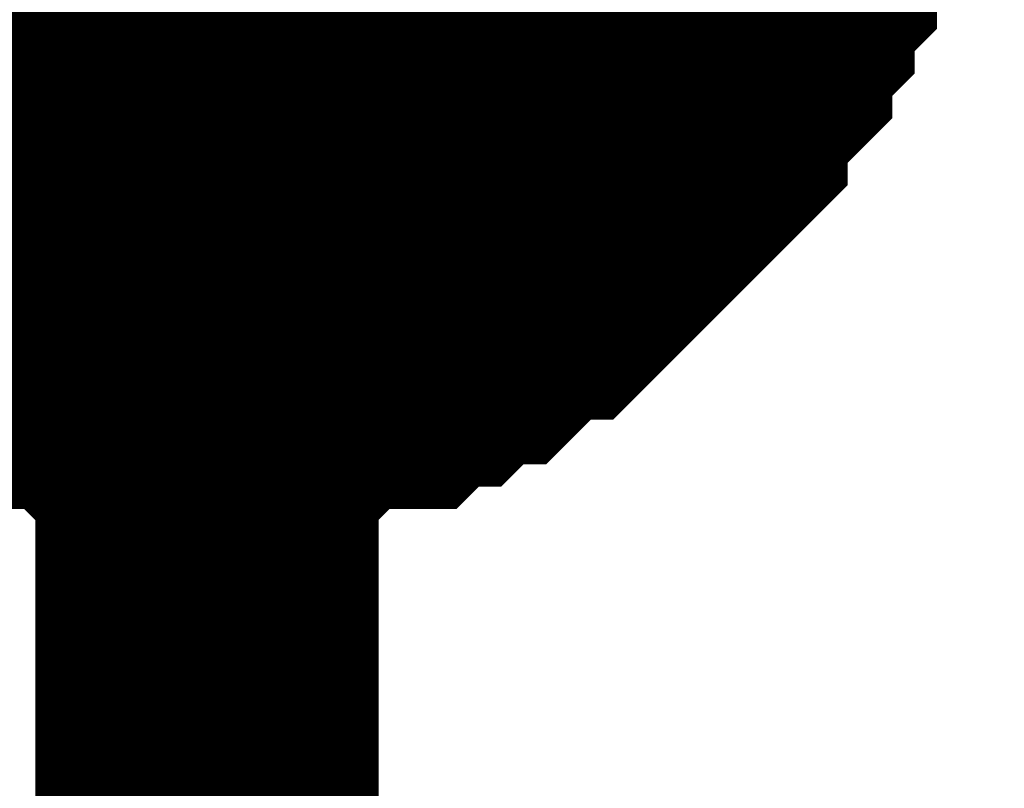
# Model space of a CAD drawing. Header units: inches. Extents: x 0 to 292, y 0 to 193.
# Tile 5 of 189: x 27.893 to 28.752, y 127.585 to 128.256. Entities that reach past the tile are written whole.
import ezdxf

# ---------------------------------------------------------------- set-up
doc = ezdxf.new("R2010")
doc.units = ezdxf.units.IN
doc.layers.add('Sheet', color=255, linetype='Continuous')

msp = doc.modelspace()

# ---------------------------------------------------------------- linework, layer by layer
at = {"layer": 'Sheet'}
msp.add_lwpolyline([(27.74794, 128.47333, 0.508, 0.508, 1), (28.25594, 128.47333, 0.508, 0.508, 1)], format="xyseb", close=True, dxfattribs=at)
for points in [[(28.05656, 128.46594, 0.29972, 0.29972, 0), (28.05656, 125.93209, 0.29972, 0.29972, 0)], [(74.89544, 128.46594, 0.29972, 0.29972, 0), (54.04785, 128.46594, 0.29972, 0.29972, 0), (41.05221, 128.46594, 0.29972, 0.29972, 0), (28.05656, 128.46594, 0.29972, 0.29972, 0), (28.05656, 128.17357, 0.29972, 0.29972, 0)], [(28.56314, 128.40746, 0.29972, 0.29972, 0), (28.56314, 128.38797, 0.29972, 0.29972, 0), (28.54366, 128.36848, 0.29972, 0.29972, 0), (28.54366, 128.34899, 0.29972, 0.29972, 0), (28.54366, 128.31001, 0.29972, 0.29972, 0), (28.52417, 128.29052, 0.29972, 0.29972, 0), (28.52417, 128.27103, 0.29972, 0.29972, 0), (28.50469, 128.25153, 0.29972, 0.29972, 0), (28.50469, 128.23204, 0.29972, 0.29972, 0), (28.48521, 128.21255, 0.29972, 0.29972, 0), (28.46572, 128.19306, 0.29972, 0.29972, 0), (28.46572, 128.17357, 0.29972, 0.29972, 0), (28.44624, 128.15408, 0.29972, 0.29972, 0), (28.42675, 128.13459, 0.29972, 0.29972, 0), (28.40727, 128.1151, 0.29972, 0.29972, 0), (28.38779, 128.09561, 0.29972, 0.29972, 0), (28.3683, 128.07611, 0.29972, 0.29972, 0), (28.34882, 128.05662, 0.29972, 0.29972, 0), (28.32934, 128.05662, 0.29972, 0.29972, 0), (28.30985, 128.03713, 0.29972, 0.29972, 0), (28.29037, 128.01764, 0.29972, 0.29972, 0), (28.27088, 128.01764, 0.29972, 0.29972, 0), (28.2514, 127.99815, 0.29972, 0.29972, 0), (28.23192, 127.99815, 0.29972, 0.29972, 0), (28.21243, 127.97866, 0.29972, 0.29972, 0), (28.17347, 127.97866, 0.29972, 0.29972, 0), (28.15398, 127.97866, 0.29972, 0.29972, 0), (28.1345, 127.95917, 0.29972, 0.29972, 0), (28.11501, 127.95917, 0.29972, 0.29972, 0), (28.07605, 127.95917, 0.29972, 0.29972, 0), (28.05656, 127.95917, 0.29972, 0.29972, 0)], [(28.56314, 128.40746, 0.29972, 0.29972, 0), (28.56314, 128.38797, 0.29972, 0.29972, 0), (28.54366, 128.36848, 0.29972, 0.29972, 0), (28.54366, 128.34899, 0.29972, 0.29972, 0), (28.54366, 128.31001, 0.29972, 0.29972, 0), (28.52417, 128.29052, 0.29972, 0.29972, 0), (28.52417, 128.27103, 0.29972, 0.29972, 0), (28.50469, 128.25153, 0.29972, 0.29972, 0), (28.50469, 128.23204, 0.29972, 0.29972, 0), (28.48521, 128.21255, 0.29972, 0.29972, 0), (28.46572, 128.19306, 0.29972, 0.29972, 0), (28.46572, 128.17357, 0.29972, 0.29972, 0), (28.44624, 128.15408, 0.29972, 0.29972, 0), (28.42675, 128.13459, 0.29972, 0.29972, 0), (28.40727, 128.1151, 0.29972, 0.29972, 0), (28.38779, 128.09561, 0.29972, 0.29972, 0), (28.3683, 128.07611, 0.29972, 0.29972, 0), (28.34882, 128.05662, 0.29972, 0.29972, 0), (28.32934, 128.05662, 0.29972, 0.29972, 0), (28.30985, 128.03713, 0.29972, 0.29972, 0), (28.29037, 128.01764, 0.29972, 0.29972, 0), (28.27088, 128.01764, 0.29972, 0.29972, 0), (28.2514, 127.99815, 0.29972, 0.29972, 0), (28.23192, 127.99815, 0.29972, 0.29972, 0), (28.21243, 127.97866, 0.29972, 0.29972, 0), (28.17347, 127.97866, 0.29972, 0.29972, 0), (28.15398, 127.97866, 0.29972, 0.29972, 0), (28.1345, 127.95917, 0.29972, 0.29972, 0), (28.11501, 127.95917, 0.29972, 0.29972, 0), (28.07605, 127.95917, 0.29972, 0.29972, 0), (28.05656, 127.95917, 0.29972, 0.29972, 0)], [(28.56314, 128.40746, 0.29972, 0.29972, 0), (28.56314, 128.38797, 0.29972, 0.29972, 0), (28.54366, 128.36848, 0.29972, 0.29972, 0), (28.54366, 128.34899, 0.29972, 0.29972, 0), (28.54366, 128.31001, 0.29972, 0.29972, 0), (28.52417, 128.29052, 0.29972, 0.29972, 0), (28.52417, 128.27103, 0.29972, 0.29972, 0), (28.50469, 128.25153, 0.29972, 0.29972, 0), (28.50469, 128.23204, 0.29972, 0.29972, 0), (28.48521, 128.21255, 0.29972, 0.29972, 0), (28.46572, 128.19306, 0.29972, 0.29972, 0), (28.46572, 128.17357, 0.29972, 0.29972, 0), (28.44624, 128.15408, 0.29972, 0.29972, 0), (28.42675, 128.13459, 0.29972, 0.29972, 0), (28.40727, 128.1151, 0.29972, 0.29972, 0), (28.38779, 128.09561, 0.29972, 0.29972, 0), (28.3683, 128.07611, 0.29972, 0.29972, 0), (28.34882, 128.05662, 0.29972, 0.29972, 0), (28.32934, 128.05662, 0.29972, 0.29972, 0), (28.30985, 128.03713, 0.29972, 0.29972, 0), (28.29037, 128.01764, 0.29972, 0.29972, 0), (28.27088, 128.01764, 0.29972, 0.29972, 0), (28.2514, 127.99815, 0.29972, 0.29972, 0), (28.23192, 127.99815, 0.29972, 0.29972, 0), (28.21243, 127.97866, 0.29972, 0.29972, 0), (28.17347, 127.97866, 0.29972, 0.29972, 0), (28.15398, 127.97866, 0.29972, 0.29972, 0), (28.1345, 127.95917, 0.29972, 0.29972, 0), (28.11501, 127.95917, 0.29972, 0.29972, 0), (28.07605, 127.95917, 0.29972, 0.29972, 0), (28.05656, 127.95917, 0.29972, 0.29972, 0)], [(28.56314, 128.40746, 0.29972, 0.29972, 0), (28.56314, 128.38797, 0.29972, 0.29972, 0), (28.54366, 128.36848, 0.29972, 0.29972, 0), (28.54366, 128.34899, 0.29972, 0.29972, 0), (28.54366, 128.31001, 0.29972, 0.29972, 0), (28.52417, 128.29052, 0.29972, 0.29972, 0), (28.52417, 128.27103, 0.29972, 0.29972, 0), (28.50469, 128.25153, 0.29972, 0.29972, 0), (28.50469, 128.23204, 0.29972, 0.29972, 0), (28.48521, 128.21255, 0.29972, 0.29972, 0), (28.46572, 128.19306, 0.29972, 0.29972, 0), (28.46572, 128.17357, 0.29972, 0.29972, 0), (28.44624, 128.15408, 0.29972, 0.29972, 0), (28.42675, 128.13459, 0.29972, 0.29972, 0), (28.40727, 128.1151, 0.29972, 0.29972, 0), (28.38779, 128.09561, 0.29972, 0.29972, 0), (28.3683, 128.07611, 0.29972, 0.29972, 0), (28.34882, 128.05662, 0.29972, 0.29972, 0), (28.32934, 128.05662, 0.29972, 0.29972, 0), (28.30985, 128.03713, 0.29972, 0.29972, 0), (28.29037, 128.01764, 0.29972, 0.29972, 0), (28.27088, 128.01764, 0.29972, 0.29972, 0), (28.2514, 127.99815, 0.29972, 0.29972, 0), (28.23192, 127.99815, 0.29972, 0.29972, 0), (28.21243, 127.97866, 0.29972, 0.29972, 0), (28.17347, 127.97866, 0.29972, 0.29972, 0), (28.15398, 127.97866, 0.29972, 0.29972, 0), (28.1345, 127.95917, 0.29972, 0.29972, 0), (28.11501, 127.95917, 0.29972, 0.29972, 0), (28.07605, 127.95917, 0.29972, 0.29972, 0), (28.05656, 127.95917, 0.29972, 0.29972, 0)], [(28.56314, 128.40746, 0.29972, 0.29972, 0), (28.56314, 128.38797, 0.29972, 0.29972, 0), (28.54366, 128.36848, 0.29972, 0.29972, 0), (28.54366, 128.34899, 0.29972, 0.29972, 0), (28.54366, 128.31001, 0.29972, 0.29972, 0), (28.52417, 128.29052, 0.29972, 0.29972, 0), (28.52417, 128.27103, 0.29972, 0.29972, 0), (28.50469, 128.25153, 0.29972, 0.29972, 0), (28.50469, 128.23204, 0.29972, 0.29972, 0), (28.48521, 128.21255, 0.29972, 0.29972, 0), (28.46572, 128.19306, 0.29972, 0.29972, 0), (28.46572, 128.17357, 0.29972, 0.29972, 0), (28.44624, 128.15408, 0.29972, 0.29972, 0), (28.42675, 128.13459, 0.29972, 0.29972, 0), (28.40727, 128.1151, 0.29972, 0.29972, 0), (28.38779, 128.09561, 0.29972, 0.29972, 0), (28.3683, 128.07611, 0.29972, 0.29972, 0), (28.34882, 128.05662, 0.29972, 0.29972, 0), (28.32934, 128.05662, 0.29972, 0.29972, 0), (28.30985, 128.03713, 0.29972, 0.29972, 0), (28.29037, 128.01764, 0.29972, 0.29972, 0), (28.27088, 128.01764, 0.29972, 0.29972, 0), (28.2514, 127.99815, 0.29972, 0.29972, 0), (28.23192, 127.99815, 0.29972, 0.29972, 0), (28.21243, 127.97866, 0.29972, 0.29972, 0), (28.17347, 127.97866, 0.29972, 0.29972, 0), (28.15398, 127.97866, 0.29972, 0.29972, 0), (28.1345, 127.95917, 0.29972, 0.29972, 0), (28.11501, 127.95917, 0.29972, 0.29972, 0), (28.07605, 127.95917, 0.29972, 0.29972, 0), (28.05656, 127.95917, 0.29972, 0.29972, 0)], [(28.56314, 128.40746, 0.29972, 0.29972, 0), (28.56314, 128.38797, 0.29972, 0.29972, 0), (28.54366, 128.36848, 0.29972, 0.29972, 0), (28.54366, 128.34899, 0.29972, 0.29972, 0), (28.54366, 128.31001, 0.29972, 0.29972, 0), (28.52417, 128.29052, 0.29972, 0.29972, 0), (28.52417, 128.27103, 0.29972, 0.29972, 0), (28.50469, 128.25153, 0.29972, 0.29972, 0), (28.50469, 128.23204, 0.29972, 0.29972, 0), (28.48521, 128.21255, 0.29972, 0.29972, 0), (28.46572, 128.19306, 0.29972, 0.29972, 0), (28.46572, 128.17357, 0.29972, 0.29972, 0), (28.44624, 128.15408, 0.29972, 0.29972, 0), (28.42675, 128.13459, 0.29972, 0.29972, 0), (28.40727, 128.1151, 0.29972, 0.29972, 0), (28.38779, 128.09561, 0.29972, 0.29972, 0), (28.3683, 128.07611, 0.29972, 0.29972, 0), (28.34882, 128.05662, 0.29972, 0.29972, 0), (28.32934, 128.05662, 0.29972, 0.29972, 0), (28.30985, 128.03713, 0.29972, 0.29972, 0), (28.29037, 128.01764, 0.29972, 0.29972, 0), (28.27088, 128.01764, 0.29972, 0.29972, 0), (28.2514, 127.99815, 0.29972, 0.29972, 0), (28.23192, 127.99815, 0.29972, 0.29972, 0), (28.21243, 127.97866, 0.29972, 0.29972, 0), (28.17347, 127.97866, 0.29972, 0.29972, 0), (28.15398, 127.97866, 0.29972, 0.29972, 0), (28.1345, 127.95917, 0.29972, 0.29972, 0), (28.11501, 127.95917, 0.29972, 0.29972, 0), (28.07605, 127.95917, 0.29972, 0.29972, 0), (28.05656, 127.95917, 0.29972, 0.29972, 0)], [(28.54366, 128.31001, 0.09906, 0.09906, 0), (28.52417, 128.29052, 0.09906, 0.09906, 0), (28.52417, 128.27103, 0.09906, 0.09906, 0), (28.50469, 128.25153, 0.09906, 0.09906, 0), (28.50469, 128.23204, 0.09906, 0.09906, 0), (28.48521, 128.21255, 0.09906, 0.09906, 0), (28.46572, 128.19306, 0.09906, 0.09906, 0), (28.46572, 128.17357, 0.09906, 0.09906, 0), (28.44624, 128.15408, 0.09906, 0.09906, 0), (28.42675, 128.13459, 0.09906, 0.09906, 0), (28.40727, 128.1151, 0.09906, 0.09906, 0), (28.38779, 128.09561, 0.09906, 0.09906, 0), (28.3683, 128.07611, 0.09906, 0.09906, 0), (28.34882, 128.05662, 0.09906, 0.09906, 0), (28.32934, 128.05662, 0.09906, 0.09906, 0), (28.30985, 128.03713, 0.09906, 0.09906, 0), (28.29037, 128.01764, 0.09906, 0.09906, 0), (28.27088, 128.01764, 0.09906, 0.09906, 0), (28.2514, 127.99815, 0.09906, 0.09906, 0), (28.23192, 127.99815, 0.09906, 0.09906, 0), (28.21243, 127.97866, 0.09906, 0.09906, 0), (28.17347, 127.97866, 0.09906, 0.09906, 0), (28.15398, 127.97866, 0.09906, 0.09906, 0), (28.1345, 127.95917, 0.09906, 0.09906, 0), (28.11501, 127.95917, 0.09906, 0.09906, 0), (28.07605, 127.95917, 0.09906, 0.09906, 0), (28.05656, 127.95917, 0.09906, 0.09906, 0)], [(28.54366, 128.31001, 0.09906, 0.09906, 0), (28.52417, 128.29052, 0.09906, 0.09906, 0), (28.52417, 128.27103, 0.09906, 0.09906, 0), (28.50469, 128.25153, 0.09906, 0.09906, 0), (28.50469, 128.23204, 0.09906, 0.09906, 0), (28.48521, 128.21255, 0.09906, 0.09906, 0), (28.46572, 128.19306, 0.09906, 0.09906, 0), (28.46572, 128.17357, 0.09906, 0.09906, 0), (28.44624, 128.15408, 0.09906, 0.09906, 0), (28.42675, 128.13459, 0.09906, 0.09906, 0), (28.40727, 128.1151, 0.09906, 0.09906, 0), (28.38779, 128.09561, 0.09906, 0.09906, 0), (28.3683, 128.07611, 0.09906, 0.09906, 0), (28.34882, 128.05662, 0.09906, 0.09906, 0), (28.32934, 128.05662, 0.09906, 0.09906, 0), (28.30985, 128.03713, 0.09906, 0.09906, 0), (28.29037, 128.01764, 0.09906, 0.09906, 0), (28.27088, 128.01764, 0.09906, 0.09906, 0), (28.2514, 127.99815, 0.09906, 0.09906, 0), (28.23192, 127.99815, 0.09906, 0.09906, 0), (28.21243, 127.97866, 0.09906, 0.09906, 0), (28.17347, 127.97866, 0.09906, 0.09906, 0), (28.15398, 127.97866, 0.09906, 0.09906, 0), (28.1345, 127.95917, 0.09906, 0.09906, 0), (28.11501, 127.95917, 0.09906, 0.09906, 0), (28.07605, 127.95917, 0.09906, 0.09906, 0), (28.05656, 127.95917, 0.09906, 0.09906, 0)], [(28.54366, 128.31001, 0.09906, 0.09906, 0), (28.52417, 128.29052, 0.09906, 0.09906, 0), (28.52417, 128.27103, 0.09906, 0.09906, 0), (28.50469, 128.25153, 0.09906, 0.09906, 0), (28.50469, 128.23204, 0.09906, 0.09906, 0), (28.48521, 128.21255, 0.09906, 0.09906, 0), (28.46572, 128.19306, 0.09906, 0.09906, 0), (28.46572, 128.17357, 0.09906, 0.09906, 0), (28.44624, 128.15408, 0.09906, 0.09906, 0), (28.42675, 128.13459, 0.09906, 0.09906, 0), (28.40727, 128.1151, 0.09906, 0.09906, 0), (28.38779, 128.09561, 0.09906, 0.09906, 0), (28.3683, 128.07611, 0.09906, 0.09906, 0), (28.34882, 128.05662, 0.09906, 0.09906, 0), (28.32934, 128.05662, 0.09906, 0.09906, 0), (28.30985, 128.03713, 0.09906, 0.09906, 0), (28.29037, 128.01764, 0.09906, 0.09906, 0), (28.27088, 128.01764, 0.09906, 0.09906, 0), (28.2514, 127.99815, 0.09906, 0.09906, 0), (28.23192, 127.99815, 0.09906, 0.09906, 0), (28.21243, 127.97866, 0.09906, 0.09906, 0), (28.17347, 127.97866, 0.09906, 0.09906, 0), (28.15398, 127.97866, 0.09906, 0.09906, 0), (28.1345, 127.95917, 0.09906, 0.09906, 0), (28.11501, 127.95917, 0.09906, 0.09906, 0), (28.07605, 127.95917, 0.09906, 0.09906, 0), (28.05656, 127.95917, 0.09906, 0.09906, 0)], [(28.54366, 128.31001, 0.09906, 0.09906, 0), (28.52417, 128.29052, 0.09906, 0.09906, 0), (28.52417, 128.27103, 0.09906, 0.09906, 0), (28.50469, 128.25153, 0.09906, 0.09906, 0), (28.50469, 128.23204, 0.09906, 0.09906, 0), (28.48521, 128.21255, 0.09906, 0.09906, 0), (28.46572, 128.19306, 0.09906, 0.09906, 0), (28.46572, 128.17357, 0.09906, 0.09906, 0), (28.44624, 128.15408, 0.09906, 0.09906, 0), (28.42675, 128.13459, 0.09906, 0.09906, 0), (28.40727, 128.1151, 0.09906, 0.09906, 0), (28.38779, 128.09561, 0.09906, 0.09906, 0), (28.3683, 128.07611, 0.09906, 0.09906, 0), (28.34882, 128.05662, 0.09906, 0.09906, 0), (28.32934, 128.05662, 0.09906, 0.09906, 0), (28.30985, 128.03713, 0.09906, 0.09906, 0), (28.29037, 128.01764, 0.09906, 0.09906, 0), (28.27088, 128.01764, 0.09906, 0.09906, 0), (28.2514, 127.99815, 0.09906, 0.09906, 0), (28.23192, 127.99815, 0.09906, 0.09906, 0), (28.21243, 127.97866, 0.09906, 0.09906, 0), (28.17347, 127.97866, 0.09906, 0.09906, 0), (28.15398, 127.97866, 0.09906, 0.09906, 0), (28.1345, 127.95917, 0.09906, 0.09906, 0), (28.11501, 127.95917, 0.09906, 0.09906, 0), (28.07605, 127.95917, 0.09906, 0.09906, 0), (28.05656, 127.95917, 0.09906, 0.09906, 0)], [(28.54366, 128.31001, 0.09906, 0.09906, 0), (28.52417, 128.29052, 0.09906, 0.09906, 0), (28.52417, 128.27103, 0.09906, 0.09906, 0), (28.50469, 128.25153, 0.09906, 0.09906, 0), (28.50469, 128.23204, 0.09906, 0.09906, 0), (28.48521, 128.21255, 0.09906, 0.09906, 0), (28.46572, 128.19306, 0.09906, 0.09906, 0), (28.46572, 128.17357, 0.09906, 0.09906, 0), (28.44624, 128.15408, 0.09906, 0.09906, 0), (28.42675, 128.13459, 0.09906, 0.09906, 0), (28.40727, 128.1151, 0.09906, 0.09906, 0), (28.38779, 128.09561, 0.09906, 0.09906, 0), (28.3683, 128.07611, 0.09906, 0.09906, 0), (28.34882, 128.05662, 0.09906, 0.09906, 0), (28.32934, 128.05662, 0.09906, 0.09906, 0), (28.30985, 128.03713, 0.09906, 0.09906, 0), (28.29037, 128.01764, 0.09906, 0.09906, 0), (28.27088, 128.01764, 0.09906, 0.09906, 0), (28.2514, 127.99815, 0.09906, 0.09906, 0), (28.23192, 127.99815, 0.09906, 0.09906, 0), (28.21243, 127.97866, 0.09906, 0.09906, 0), (28.17347, 127.97866, 0.09906, 0.09906, 0), (28.15398, 127.97866, 0.09906, 0.09906, 0), (28.1345, 127.95917, 0.09906, 0.09906, 0), (28.11501, 127.95917, 0.09906, 0.09906, 0), (28.07605, 127.95917, 0.09906, 0.09906, 0), (28.05656, 127.95917, 0.09906, 0.09906, 0)], [(28.54366, 128.31001, 0.09906, 0.09906, 0), (28.52417, 128.29052, 0.09906, 0.09906, 0), (28.52417, 128.27103, 0.09906, 0.09906, 0), (28.50469, 128.25153, 0.09906, 0.09906, 0), (28.50469, 128.23204, 0.09906, 0.09906, 0), (28.48521, 128.21255, 0.09906, 0.09906, 0), (28.46572, 128.19306, 0.09906, 0.09906, 0), (28.46572, 128.17357, 0.09906, 0.09906, 0), (28.44624, 128.15408, 0.09906, 0.09906, 0), (28.42675, 128.13459, 0.09906, 0.09906, 0), (28.40727, 128.1151, 0.09906, 0.09906, 0), (28.38779, 128.09561, 0.09906, 0.09906, 0), (28.3683, 128.07611, 0.09906, 0.09906, 0), (28.34882, 128.05662, 0.09906, 0.09906, 0), (28.32934, 128.05662, 0.09906, 0.09906, 0), (28.30985, 128.03713, 0.09906, 0.09906, 0), (28.29037, 128.01764, 0.09906, 0.09906, 0), (28.27088, 128.01764, 0.09906, 0.09906, 0), (28.2514, 127.99815, 0.09906, 0.09906, 0), (28.23192, 127.99815, 0.09906, 0.09906, 0), (28.21243, 127.97866, 0.09906, 0.09906, 0), (28.17347, 127.97866, 0.09906, 0.09906, 0), (28.15398, 127.97866, 0.09906, 0.09906, 0), (28.1345, 127.95917, 0.09906, 0.09906, 0), (28.11501, 127.95917, 0.09906, 0.09906, 0), (28.07605, 127.95917, 0.09906, 0.09906, 0), (28.05656, 127.95917, 0.09906, 0.09906, 0)], [(28.05656, 127.95917, 0.29972, 0.29972, 0), (28.03708, 127.95917, 0.29972, 0.29972, 0), (27.99811, 127.95917, 0.29972, 0.29972, 0), (27.97863, 127.95917, 0.29972, 0.29972, 0), (27.95914, 127.97866, 0.29972, 0.29972, 0), (27.93966, 127.97866, 0.29972, 0.29972, 0), (27.90069, 127.97866, 0.29972, 0.29972, 0), (27.88121, 127.99815, 0.29972, 0.29972, 0), (27.86173, 127.99815, 0.29972, 0.29972, 0), (27.84224, 128.01764, 0.29972, 0.29972, 0), (27.82276, 128.01764, 0.29972, 0.29972, 0), (27.80328, 128.03713, 0.29972, 0.29972, 0), (27.78379, 128.05662, 0.29972, 0.29972, 0), (27.76431, 128.05662, 0.29972, 0.29972, 0), (27.74482, 128.07611, 0.29972, 0.29972, 0), (27.72534, 128.09561, 0.29972, 0.29972, 0)], [(28.05656, 127.95917, 0.29972, 0.29972, 0), (28.03708, 127.95917, 0.29972, 0.29972, 0), (27.99811, 127.95917, 0.29972, 0.29972, 0), (27.97863, 127.95917, 0.29972, 0.29972, 0), (27.95914, 127.97866, 0.29972, 0.29972, 0), (27.93966, 127.97866, 0.29972, 0.29972, 0), (27.90069, 127.97866, 0.29972, 0.29972, 0), (27.88121, 127.99815, 0.29972, 0.29972, 0), (27.86173, 127.99815, 0.29972, 0.29972, 0), (27.84224, 128.01764, 0.29972, 0.29972, 0), (27.82276, 128.01764, 0.29972, 0.29972, 0), (27.80328, 128.03713, 0.29972, 0.29972, 0), (27.78379, 128.05662, 0.29972, 0.29972, 0), (27.76431, 128.05662, 0.29972, 0.29972, 0), (27.74482, 128.07611, 0.29972, 0.29972, 0), (27.72534, 128.09561, 0.29972, 0.29972, 0)], [(28.05656, 127.95917, 0.29972, 0.29972, 0), (28.03708, 127.95917, 0.29972, 0.29972, 0), (27.99811, 127.95917, 0.29972, 0.29972, 0), (27.97863, 127.95917, 0.29972, 0.29972, 0), (27.95914, 127.97866, 0.29972, 0.29972, 0), (27.93966, 127.97866, 0.29972, 0.29972, 0), (27.90069, 127.97866, 0.29972, 0.29972, 0), (27.88121, 127.99815, 0.29972, 0.29972, 0), (27.86173, 127.99815, 0.29972, 0.29972, 0), (27.84224, 128.01764, 0.29972, 0.29972, 0), (27.82276, 128.01764, 0.29972, 0.29972, 0), (27.80328, 128.03713, 0.29972, 0.29972, 0), (27.78379, 128.05662, 0.29972, 0.29972, 0), (27.76431, 128.05662, 0.29972, 0.29972, 0), (27.74482, 128.07611, 0.29972, 0.29972, 0), (27.72534, 128.09561, 0.29972, 0.29972, 0)], [(28.05656, 127.95917, 0.29972, 0.29972, 0), (28.03708, 127.95917, 0.29972, 0.29972, 0), (27.99811, 127.95917, 0.29972, 0.29972, 0), (27.97863, 127.95917, 0.29972, 0.29972, 0), (27.95914, 127.97866, 0.29972, 0.29972, 0), (27.93966, 127.97866, 0.29972, 0.29972, 0), (27.90069, 127.97866, 0.29972, 0.29972, 0), (27.88121, 127.99815, 0.29972, 0.29972, 0), (27.86173, 127.99815, 0.29972, 0.29972, 0), (27.84224, 128.01764, 0.29972, 0.29972, 0), (27.82276, 128.01764, 0.29972, 0.29972, 0), (27.80328, 128.03713, 0.29972, 0.29972, 0), (27.78379, 128.05662, 0.29972, 0.29972, 0), (27.76431, 128.05662, 0.29972, 0.29972, 0), (27.74482, 128.07611, 0.29972, 0.29972, 0), (27.72534, 128.09561, 0.29972, 0.29972, 0)], [(28.05656, 127.95917, 0.29972, 0.29972, 0), (28.03708, 127.95917, 0.29972, 0.29972, 0), (27.99811, 127.95917, 0.29972, 0.29972, 0), (27.97863, 127.95917, 0.29972, 0.29972, 0), (27.95914, 127.97866, 0.29972, 0.29972, 0), (27.93966, 127.97866, 0.29972, 0.29972, 0), (27.90069, 127.97866, 0.29972, 0.29972, 0), (27.88121, 127.99815, 0.29972, 0.29972, 0), (27.86173, 127.99815, 0.29972, 0.29972, 0), (27.84224, 128.01764, 0.29972, 0.29972, 0), (27.82276, 128.01764, 0.29972, 0.29972, 0), (27.80328, 128.03713, 0.29972, 0.29972, 0), (27.78379, 128.05662, 0.29972, 0.29972, 0), (27.76431, 128.05662, 0.29972, 0.29972, 0), (27.74482, 128.07611, 0.29972, 0.29972, 0), (27.72534, 128.09561, 0.29972, 0.29972, 0)], [(28.05656, 127.95917, 0.29972, 0.29972, 0), (28.03708, 127.95917, 0.29972, 0.29972, 0), (27.99811, 127.95917, 0.29972, 0.29972, 0), (27.97863, 127.95917, 0.29972, 0.29972, 0), (27.95914, 127.97866, 0.29972, 0.29972, 0), (27.93966, 127.97866, 0.29972, 0.29972, 0), (27.90069, 127.97866, 0.29972, 0.29972, 0), (27.88121, 127.99815, 0.29972, 0.29972, 0), (27.86173, 127.99815, 0.29972, 0.29972, 0), (27.84224, 128.01764, 0.29972, 0.29972, 0), (27.82276, 128.01764, 0.29972, 0.29972, 0), (27.80328, 128.03713, 0.29972, 0.29972, 0), (27.78379, 128.05662, 0.29972, 0.29972, 0), (27.76431, 128.05662, 0.29972, 0.29972, 0), (27.74482, 128.07611, 0.29972, 0.29972, 0), (27.72534, 128.09561, 0.29972, 0.29972, 0)], [(28.05656, 127.95917, 0.09906, 0.09906, 0), (28.03708, 127.95917, 0.09906, 0.09906, 0), (27.99811, 127.95917, 0.09906, 0.09906, 0), (27.97863, 127.95917, 0.09906, 0.09906, 0), (27.95914, 127.97866, 0.09906, 0.09906, 0), (27.93966, 127.97866, 0.09906, 0.09906, 0), (27.90069, 127.97866, 0.09906, 0.09906, 0), (27.88121, 127.99815, 0.09906, 0.09906, 0), (27.86173, 127.99815, 0.09906, 0.09906, 0), (27.84224, 128.01764, 0.09906, 0.09906, 0)], [(28.05656, 127.95917, 0.09906, 0.09906, 0), (28.03708, 127.95917, 0.09906, 0.09906, 0), (27.99811, 127.95917, 0.09906, 0.09906, 0), (27.97863, 127.95917, 0.09906, 0.09906, 0), (27.95914, 127.97866, 0.09906, 0.09906, 0), (27.93966, 127.97866, 0.09906, 0.09906, 0), (27.90069, 127.97866, 0.09906, 0.09906, 0), (27.88121, 127.99815, 0.09906, 0.09906, 0), (27.86173, 127.99815, 0.09906, 0.09906, 0), (27.84224, 128.01764, 0.09906, 0.09906, 0)], [(28.05656, 127.95917, 0.09906, 0.09906, 0), (28.03708, 127.95917, 0.09906, 0.09906, 0), (27.99811, 127.95917, 0.09906, 0.09906, 0), (27.97863, 127.95917, 0.09906, 0.09906, 0), (27.95914, 127.97866, 0.09906, 0.09906, 0), (27.93966, 127.97866, 0.09906, 0.09906, 0), (27.90069, 127.97866, 0.09906, 0.09906, 0), (27.88121, 127.99815, 0.09906, 0.09906, 0), (27.86173, 127.99815, 0.09906, 0.09906, 0), (27.84224, 128.01764, 0.09906, 0.09906, 0)], [(28.05656, 127.95917, 0.09906, 0.09906, 0), (28.03708, 127.95917, 0.09906, 0.09906, 0), (27.99811, 127.95917, 0.09906, 0.09906, 0), (27.97863, 127.95917, 0.09906, 0.09906, 0), (27.95914, 127.97866, 0.09906, 0.09906, 0), (27.93966, 127.97866, 0.09906, 0.09906, 0), (27.90069, 127.97866, 0.09906, 0.09906, 0), (27.88121, 127.99815, 0.09906, 0.09906, 0), (27.86173, 127.99815, 0.09906, 0.09906, 0), (27.84224, 128.01764, 0.09906, 0.09906, 0)], [(28.05656, 127.95917, 0.09906, 0.09906, 0), (28.03708, 127.95917, 0.09906, 0.09906, 0), (27.99811, 127.95917, 0.09906, 0.09906, 0), (27.97863, 127.95917, 0.09906, 0.09906, 0), (27.95914, 127.97866, 0.09906, 0.09906, 0), (27.93966, 127.97866, 0.09906, 0.09906, 0), (27.90069, 127.97866, 0.09906, 0.09906, 0), (27.88121, 127.99815, 0.09906, 0.09906, 0), (27.86173, 127.99815, 0.09906, 0.09906, 0), (27.84224, 128.01764, 0.09906, 0.09906, 0)], [(28.05656, 127.95917, 0.09906, 0.09906, 0), (28.03708, 127.95917, 0.09906, 0.09906, 0), (27.99811, 127.95917, 0.09906, 0.09906, 0), (27.97863, 127.95917, 0.09906, 0.09906, 0), (27.95914, 127.97866, 0.09906, 0.09906, 0), (27.93966, 127.97866, 0.09906, 0.09906, 0), (27.90069, 127.97866, 0.09906, 0.09906, 0), (27.88121, 127.99815, 0.09906, 0.09906, 0), (27.86173, 127.99815, 0.09906, 0.09906, 0), (27.84224, 128.01764, 0.09906, 0.09906, 0)]]:
    msp.add_lwpolyline(points, format="xyseb", dxfattribs=at)

doc.saveas('drawing.dxf')
